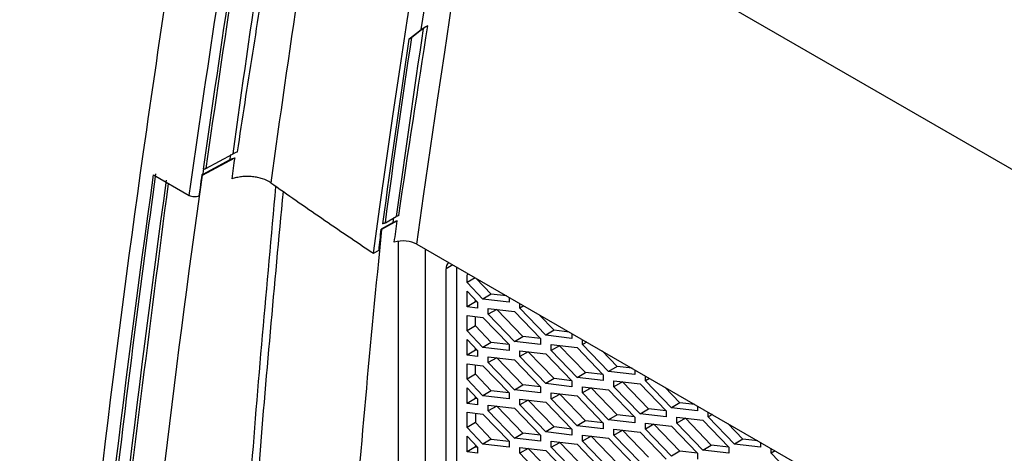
# Model space of a CAD drawing. Header units: millimetres. Extents: x 82 to 1002, y -172 to 1064.
# Tile 152 of 159: x 825 to 858, y 892 to 907. Entities that reach past the tile are written whole.
import ezdxf

# ---------------------------------------------------------------- set-up
doc = ezdxf.new("R2010")
doc.units = ezdxf.units.MM

msp = doc.modelspace()

# ---------------------------------------------------------------- linework, layer by layer
at = {"color": 7, "linetype": 'Continuous', "lineweight": 25}
for p, q in [((839.88, 912.22), (860.049, 900.577)), ((837.66, 906.145), (838.077, 906.471)), ((838.144, 906.5), (837.757, 906.198)), ((830.688, 901.553), (831.78, 902.14)), ((831.621, 902.07), (830.702, 901.576)), ((830.81, 901.778), (831.73, 902.273)), ((829.042, 901.555), (830.248, 900.86)), ((830.688, 901.553), (830.672, 901.563)), ((836.865, 899.941), (837.236, 900.148)), ((837.128, 899.946), (836.725, 899.721)), ((837.267, 900.004), (836.741, 899.711)), ((837.931, 899.216), (857.684, 887.813)), ((836.463, 898.911), (836.653, 899.017)), ((839.269, 898.444), (839.269, 879.027)), ((838.916, 878.823), (838.915, 898.383)), ((839.622, 897.921), (839.622, 898.179)), ((839.893, 898.083), (839.622, 897.921)), ((840.16, 897.362), (839.622, 897.921)), ((840.443, 897.532), (839.936, 898.059)), ((839.622, 897.627), (839.98, 897.255)), ((839.622, 897.098), (839.622, 897.627)), ((840.443, 897.532), (840.16, 897.362)), ((840.951, 897.473), (840.443, 897.532)), ((841.041, 897.421), (841.041, 897.261)), ((839.905, 897.267), (839.622, 897.098)), ((839.98, 897.056), (839.622, 897.098)), ((839.905, 897.267), (839.905, 897.333)), ((839.977, 897.259), (839.905, 897.267)), ((839.98, 897.255), (839.98, 897.056)), ((841.041, 897.261), (840.16, 897.362)), ((841.401, 897.053), (841.401, 897.213)), ((841.541, 897.132), (841.401, 897.053)), ((839.622, 896.804), (840.16, 896.742)), ((839.622, 896.288), (839.622, 896.804)), ((839.905, 896.457), (839.905, 896.771)), ((840.16, 896.742), (841.041, 895.827)), ((840.34, 897.047), (841.221, 896.946)), ((840.34, 896.849), (840.34, 897.047)), ((840.628, 897.013), (840.34, 896.849)), ((841.221, 895.933), (840.34, 896.849)), ((840.628, 897.013), (840.628, 897.014)), ((841.504, 896.103), (840.628, 897.013)), ((841.221, 896.946), (842.102, 896.031)), ((842.282, 896.138), (841.401, 897.053)), ((842.564, 896.307), (842.057, 896.834)), ((839.905, 896.457), (839.622, 896.288)), ((840.443, 895.899), (839.905, 896.457)), ((840.16, 895.729), (839.622, 896.288)), ((841.221, 895.933), (841.504, 896.103)), ((842.098, 896.034), (841.504, 896.103)), ((842.564, 896.307), (842.282, 896.138)), ((843.162, 896.036), (842.282, 896.138)), ((843.072, 896.249), (842.564, 896.307)), ((843.162, 896.196), (843.162, 896.036)), ((839.622, 895.994), (839.98, 895.622)), ((839.622, 895.465), (839.622, 895.994)), ((840.443, 895.899), (840.16, 895.729)), ((841.037, 895.83), (840.443, 895.899)), ((841.041, 895.827), (841.041, 895.628)), ((842.102, 895.832), (841.221, 895.933)), ((842.102, 896.031), (842.102, 895.832)), ((842.462, 895.823), (843.342, 895.721)), ((842.462, 895.624), (842.462, 895.823)), ((842.749, 895.788), (842.462, 895.624)), ((842.749, 895.788), (842.749, 895.79)), ((843.625, 894.878), (842.749, 895.788)), ((843.522, 895.828), (843.522, 895.988)), ((843.662, 895.908), (843.522, 895.828)), ((844.403, 894.913), (843.522, 895.828)), ((839.905, 895.634), (839.622, 895.465)), ((839.98, 895.423), (839.622, 895.465)), ((839.905, 895.634), (839.905, 895.7)), ((839.977, 895.626), (839.905, 895.634)), ((839.98, 895.622), (839.98, 895.423)), ((841.041, 895.628), (840.16, 895.729)), ((840.34, 895.414), (841.221, 895.313)), ((840.34, 895.215), (840.34, 895.414)), ((841.401, 895.619), (842.282, 895.517)), ((841.401, 895.42), (841.401, 895.619)), ((841.689, 895.584), (841.401, 895.42)), ((842.282, 894.505), (841.401, 895.42)), ((841.689, 895.584), (841.689, 895.585)), ((842.564, 894.674), (841.689, 895.584)), ((842.282, 895.517), (843.162, 894.602)), ((843.342, 894.709), (842.462, 895.624)), ((843.342, 895.721), (844.223, 894.806)), ((844.686, 895.083), (844.179, 895.61)), ((839.622, 895.171), (840.16, 895.109)), ((839.622, 894.655), (839.622, 895.171)), ((839.905, 894.824), (839.905, 895.138)), ((840.16, 895.109), (841.041, 894.193)), ((840.628, 895.38), (840.34, 895.215)), ((841.221, 894.3), (840.34, 895.215)), ((840.628, 895.38), (840.628, 895.381)), ((841.504, 894.47), (840.628, 895.38)), ((841.221, 895.313), (842.102, 894.398)), ((844.686, 895.083), (844.403, 894.913)), ((845.193, 895.024), (844.686, 895.083)), ((839.905, 894.824), (839.622, 894.655)), ((840.443, 894.266), (839.905, 894.824)), ((843.342, 894.709), (843.625, 894.878)), ((844.219, 894.81), (843.625, 894.878)), ((844.223, 894.806), (844.223, 894.607)), ((845.283, 894.812), (844.403, 894.913)), ((845.283, 894.972), (845.283, 894.812)), ((845.644, 894.604), (845.644, 894.764)), ((840.16, 894.096), (839.622, 894.655)), ((841.221, 894.3), (841.504, 894.47)), ((842.098, 894.401), (841.504, 894.47)), ((842.564, 894.674), (842.282, 894.505)), ((843.162, 894.403), (842.282, 894.505)), ((843.159, 894.605), (842.564, 894.674)), ((843.162, 894.602), (843.162, 894.403)), ((844.223, 894.607), (843.342, 894.709)), ((844.583, 894.598), (845.464, 894.497)), ((844.583, 894.399), (844.583, 894.598)), ((844.871, 894.564), (844.583, 894.399)), ((844.871, 894.564), (844.871, 894.565)), ((845.746, 893.654), (844.871, 894.564)), ((845.464, 894.497), (846.344, 893.582)), ((845.783, 894.683), (845.644, 894.604)), ((846.524, 893.689), (845.644, 894.604)), ((839.622, 894.361), (839.98, 893.989)), ((839.623, 893.832), (839.622, 894.361)), ((840.443, 894.266), (840.16, 894.096)), ((841.041, 893.995), (840.16, 894.096)), ((841.038, 894.197), (840.443, 894.266)), ((841.041, 894.193), (841.041, 893.995)), ((842.102, 894.199), (841.221, 894.3)), ((842.102, 894.398), (842.102, 894.199)), ((842.462, 894.19), (843.342, 894.088)), ((842.462, 893.991), (842.462, 894.19)), ((842.462, 893.991), (842.75, 894.155)), ((842.75, 894.155), (842.75, 894.157)), ((843.625, 893.245), (842.75, 894.155)), ((843.342, 894.088), (844.223, 893.173)), ((843.522, 894.394), (844.403, 894.292)), ((843.522, 894.195), (843.522, 894.394)), ((843.81, 894.359), (843.522, 894.195)), ((844.403, 893.28), (843.522, 894.195)), ((843.81, 894.359), (843.81, 894.361)), ((844.686, 893.449), (843.81, 894.359)), ((844.403, 894.292), (845.284, 893.377)), ((845.464, 893.484), (844.583, 894.399)), ((846.807, 893.858), (846.3, 894.385)), ((839.905, 894.001), (839.623, 893.832)), ((839.98, 893.79), (839.623, 893.832)), ((839.905, 894.001), (839.905, 894.067)), ((839.977, 893.993), (839.905, 894.001)), ((839.98, 893.989), (839.98, 893.79)), ((840.34, 893.781), (841.221, 893.68)), ((840.34, 893.582), (840.34, 893.781)), ((840.628, 893.747), (840.34, 893.582)), ((840.628, 893.747), (840.628, 893.748)), ((841.504, 892.837), (840.628, 893.747)), ((841.401, 893.986), (842.282, 893.884)), ((841.401, 893.787), (841.401, 893.986)), ((841.689, 893.951), (841.401, 893.787)), ((842.282, 892.872), (841.401, 893.787)), ((841.689, 893.951), (841.689, 893.952)), ((842.564, 893.041), (841.689, 893.951)), ((842.282, 893.884), (843.162, 892.969)), ((843.342, 893.076), (842.462, 893.991)), ((846.807, 893.858), (846.524, 893.689)), ((847.314, 893.799), (846.807, 893.858)), ((847.405, 893.747), (847.405, 893.587)), ((839.623, 893.537), (840.16, 893.475)), ((839.623, 893.022), (839.623, 893.537)), ((839.905, 893.505), (839.905, 893.191)), ((840.16, 893.475), (841.041, 892.56)), ((841.221, 892.667), (840.34, 893.582)), ((841.221, 893.68), (842.102, 892.765)), ((844.686, 893.449), (844.403, 893.28)), ((845.28, 893.381), (844.686, 893.449)), ((845.464, 893.484), (845.746, 893.654)), ((846.344, 893.383), (845.464, 893.484)), ((846.341, 893.585), (845.746, 893.654)), ((846.344, 893.582), (846.344, 893.383)), ((847.405, 893.587), (846.524, 893.689)), ((847.765, 893.379), (847.765, 893.539)), ((847.905, 893.459), (847.765, 893.379)), ((839.905, 893.191), (839.623, 893.022)), ((839.905, 893.191), (840.443, 892.632)), ((843.625, 893.245), (843.342, 893.076)), ((844.219, 893.177), (843.625, 893.245)), ((844.223, 893.173), (844.223, 892.974)), ((845.284, 893.178), (844.403, 893.28)), ((845.284, 893.377), (845.284, 893.178)), ((845.644, 893.169), (846.524, 893.068)), ((845.644, 892.971), (845.644, 893.169)), ((845.931, 893.135), (845.644, 892.971)), ((845.931, 893.135), (845.931, 893.136)), ((846.807, 892.225), (845.931, 893.135)), ((846.704, 893.374), (847.585, 893.272)), ((846.704, 893.175), (846.704, 893.374)), ((846.992, 893.339), (846.704, 893.175)), ((847.585, 892.26), (846.704, 893.175)), ((846.992, 893.339), (846.992, 893.341)), ((847.868, 892.429), (846.992, 893.339)), ((847.585, 893.272), (848.465, 892.357)), ((848.646, 892.464), (847.765, 893.379)), ((848.928, 892.633), (848.421, 893.16)), ((840.16, 892.463), (839.623, 893.022)), ((841.221, 892.667), (841.504, 892.837)), ((842.098, 892.768), (841.504, 892.837)), ((842.102, 892.765), (842.102, 892.566)), ((842.564, 893.041), (842.282, 892.872)), ((843.162, 892.77), (842.282, 892.872)), ((843.159, 892.972), (842.564, 893.041)), ((843.162, 892.969), (843.162, 892.77)), ((844.223, 892.974), (843.342, 893.076)), ((843.522, 892.761), (844.403, 892.659)), ((843.522, 892.562), (843.522, 892.761)), ((844.583, 892.965), (845.464, 892.864)), ((844.583, 892.766), (844.583, 892.965)), ((844.583, 892.766), (844.871, 892.931)), ((845.464, 891.851), (844.583, 892.766)), ((844.871, 892.931), (844.871, 892.932)), ((845.746, 892.021), (844.871, 892.931)), ((845.464, 892.864), (846.344, 891.949)), ((846.524, 892.055), (845.644, 892.971)), ((846.524, 893.068), (847.405, 892.153)), ((839.623, 892.728), (839.98, 892.356)), ((839.623, 892.198), (839.623, 892.728)), ((839.905, 892.434), (839.905, 892.368)), ((840.443, 892.632), (840.16, 892.463)), ((841.041, 892.361), (840.16, 892.463)), ((840.443, 892.632), (841.038, 892.564)), ((841.041, 892.56), (841.041, 892.361)), ((842.102, 892.566), (841.221, 892.667)), ((842.462, 892.557), (843.342, 892.455)), ((842.462, 892.358), (842.462, 892.557)), ((842.462, 892.358), (842.75, 892.522)), ((842.75, 892.522), (842.75, 892.524)), ((843.625, 891.612), (842.75, 892.522)), ((843.342, 892.455), (844.223, 891.54)), ((843.81, 892.726), (843.522, 892.562)), ((844.403, 891.647), (843.522, 892.562)), ((843.81, 892.726), (843.81, 892.728)), ((844.686, 891.816), (843.81, 892.726)), ((844.403, 892.659), (845.284, 891.744)), ((847.585, 892.26), (847.868, 892.429)), ((848.462, 892.361), (847.868, 892.429)), ((848.928, 892.633), (848.646, 892.464)), ((849.526, 892.362), (848.646, 892.464)), ((849.436, 892.575), (848.928, 892.633)), ((849.526, 892.523), (849.526, 892.362)), ((839.905, 892.368), (839.623, 892.198)), ((839.98, 892.157), (839.623, 892.198)), ((839.905, 892.368), (839.977, 892.36)), ((839.98, 892.356), (839.98, 892.157)), ((841.401, 892.352), (842.282, 892.251)), ((841.401, 892.153), (841.401, 892.352)), ((841.689, 892.318), (841.401, 892.153)), ((842.282, 891.238), (841.401, 892.153)), ((841.689, 892.319), (841.689, 892.318)), ((841.689, 892.318), (842.565, 891.408)), ((842.282, 892.251), (843.162, 891.336)), ((843.342, 891.443), (842.462, 892.358)), ((846.807, 892.225), (846.524, 892.055)), ((847.401, 892.156), (846.807, 892.225)), ((847.405, 892.153), (847.405, 891.954)), ((848.465, 892.158), (847.585, 892.26)), ((848.465, 892.357), (848.465, 892.158)), ((849.886, 892.154), (849.886, 892.315)), ((850.026, 892.234), (849.886, 892.154)), ((850.767, 891.239), (849.886, 892.154))]:
    msp.add_line(p, q, dxfattribs=at)
at = {"color": 8, "linetype": 'Continuous', "lineweight": 25}
for p, q in [((837.305, 878.414), (837.305, 899.315)), ((838.208, 899.056), (838.209, 878.414)), ((839.145, 898.516), (838.915, 898.383)), ((839.675, 898.209), (839.622, 898.179))]:
    msp.add_line(p, q, dxfattribs=at)
at = {"color": 7, "linetype": 'Continuous', "lineweight": 25, "flags": 128}
for points in [[(837.931, 899.216), (838.158, 900.836), (838.39, 902.457), (838.626, 904.08), (838.868, 905.705), (839.114, 907.331), (839.364, 908.959), (839.62, 910.589), (839.88, 912.22)], [(838.077, 906.471), (838.183, 907.166), (838.289, 907.862), (838.396, 908.558), (838.504, 909.254), (838.613, 909.95), (838.723, 910.647), (838.833, 911.344), (838.945, 912.042)], [(836.463, 898.911), (836.682, 900.478), (836.906, 902.047), (837.134, 903.617), (837.366, 905.189), (837.603, 906.763), (837.844, 908.338), (838.09, 909.914), (838.34, 911.493)], [(837.128, 899.946), (837.131, 899.968), (837.134, 899.989), (837.137, 900.011), (837.14, 900.033), (837.143, 900.055), (837.146, 900.077), (837.149, 900.099), (837.152, 900.12)], [(836.725, 899.721), (836.734, 899.715), (836.741, 899.711)]]:
    msp.add_lwpolyline(points, dxfattribs=at)
at = {"color": 7, "linetype": 'Continuous', "lineweight": 25}
msp.add_arc((839.175, 898.406), 0.261, 132.2397, 185.0279, dxfattribs=at)
msp.add_ellipse((837.479, 898.965), major_axis=(0.639, -0.009), ratio=0.567125, start_param=0.793824, end_param=2.090025, dxfattribs=at)
for points in [[(834.978, 914.51), (834.265, 910.085), (833.604, 905.678), (832.997, 901.292)], [(830.531, 914.331), (829.868, 910.319), (829.255, 906.318), (828.693, 902.333)], [(830.248, 900.86), (830.83, 905.017), (831.468, 909.194), (832.161, 913.39)], [(831.73, 902.273), (832.027, 904.462), (832.34, 906.656), (832.67, 908.857)], [(831.645, 908.104), (831.323, 905.98), (831.014, 903.861), (830.718, 901.747)], [(831.745, 908.156), (831.419, 906.026), (831.107, 903.9), (830.81, 901.778)], [(838.144, 906.5), (837.826, 904.377), (837.524, 902.259), (837.236, 900.148)], [(837.321, 900.187), (837.633, 902.318), (837.962, 904.454), (838.296, 906.594)], [(838.077, 906.471), (838.14, 906.52), (838.214, 906.562), (838.296, 906.594)], [(837.66, 906.145), (837.349, 904.061), (837.053, 901.981), (836.771, 899.908)], [(836.865, 899.941), (837.147, 902.021), (837.445, 904.107), (837.757, 906.198)], [(831.621, 902.07), (831.629, 902.129), (831.637, 902.187), (831.645, 902.245)], [(831.621, 902.07), (831.67, 902.097), (831.723, 902.12), (831.78, 902.14)], [(831.78, 902.14), (831.746, 901.9), (831.713, 901.66), (831.68, 901.42)], [(830.726, 901.751), (830.718, 901.693), (830.71, 901.635), (830.702, 901.576)], [(824.947, 858.077), (825.275, 865.166), (826.286, 879.501), (828.005, 894.151), (829.042, 901.555)], [(830.702, 901.576), (830.692, 901.571), (830.682, 901.567), (830.672, 901.563)], [(825.473, 857.983), (826.101, 872.115), (827.44, 886.615), (829.481, 901.379)], [(837.267, 900.004), (837.216, 899.988), (837.169, 899.969), (837.128, 899.946)], [(837.167, 899.284), (837.2, 899.524), (837.234, 899.764), (837.267, 900.004)], [(836.653, 899.017), (836.677, 899.252), (836.701, 899.486), (836.725, 899.721)]]:
    msp.add_open_spline(points, degree=3, dxfattribs=at)
for points, knots in [([(831.874, 902.337), (832.04, 903.446), (832.214, 904.557), (832.565, 906.78), (832.743, 907.893), (832.92, 909.006)], [0, 0, 0, 0, 0.5, 0.5, 1, 1, 1, 1]), ([(838.296, 906.594), (838.28, 906.586), (838.25, 906.571), (838.213, 906.549), (838.185, 906.53), (838.165, 906.516), (838.152, 906.506), (838.146, 906.502), (838.144, 906.5)], [0, 0, 0, 0, 0.294486, 0.534844, 0.72352, 0.862791, 0.954517, 1, 1, 1, 1]), ([(837.757, 906.198), (837.75, 906.193), (837.725, 906.174), (837.691, 906.157), (837.664, 906.147), (837.66, 906.145)], [0, 0, 0, 0, 0.241136, 0.901217, 1, 1, 1, 1]), ([(828.693, 902.333), (827.638, 894.863), (826.761, 887.446), (825.369, 872.762), (824.854, 865.494), (824.522, 858.322)], [0, 0, 0, 0, 0.5, 0.5, 1, 1, 1, 1]), ([(831.874, 902.337), (831.857, 902.331), (831.823, 902.318), (831.776, 902.297), (831.746, 902.281), (831.73, 902.273)], [0, 0, 0, 0, 0.33095, 0.663884, 1, 1, 1, 1]), ([(830.718, 901.747), (830.729, 901.749), (830.75, 901.754), (830.781, 901.764), (830.8, 901.774), (830.81, 901.778)], [0, 0, 0, 0, 0.303708, 0.639554, 1, 1, 1, 1]), ([(829.112, 901.593), (828.601, 897.898), (828.134, 894.222), (827.289, 886.903), (826.911, 883.262), (826.242, 876.02), (825.952, 872.418), (825.461, 865.258), (825.26, 861.7), (825.104, 858.164)], [0, 0, 0, 0, 0.25, 0.25, 0.5, 0.5, 0.75, 0.75, 1, 1, 1, 1]), ([(826.516, 822.037), (825.967, 834.607), (826.041, 847.573), (827.435, 874.134), (828.754, 887.728), (830.688, 901.553)], [0, 0, 0, 0, 0.5, 0.5, 1, 1, 1, 1]), ([(830.672, 901.563), (830.652, 901.417), (830.631, 901.271), (830.611, 901.125), (830.598, 901.031), (830.585, 900.937), (830.572, 900.842)], [0, 0, 0, 0, 0.001, 0.001, 0.001, 0.001646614, 0.001646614, 0.001646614, 0.001646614]), ([(832.997, 901.292), (832.919, 901.347), (832.826, 901.392), (832.666, 901.445), (832.611, 901.46), (832.497, 901.483), (832.437, 901.492), (832.317, 901.504), (832.256, 901.506), (832.135, 901.505), (832.074, 901.502), (831.955, 901.488), (831.898, 901.479), (831.785, 901.454), (831.731, 901.438), (831.68, 901.42)], [0, 0, 0, 0, 0.25, 0.25, 0.375, 0.375, 0.5, 0.5, 0.625, 0.625, 0.75, 0.75, 0.875, 0.875, 1, 1, 1, 1]), ([(825.548, 858.025), (825.805, 862.76), (826.321, 872.231), (827.655, 886.66), (828.917, 896.415), (829.545, 901.265)], [0, 0, 0, 0, 0.3345408, 0.6690815, 1, 1, 1, 1]), ([(831.675, 880.399), (831.864, 883.966), (832.226, 890.826), (832.866, 897.816), (833.174, 901.17)], [0, 0, 0, 0, 0.520168, 1, 1, 1, 1]), ([(832.997, 901.292), (833.566, 900.891), (834.138, 900.492), (835.294, 899.698), (835.876, 899.304), (836.463, 898.911)], [0, 0, 0, 0, 0.5, 0.5, 1, 1, 1, 1]), ([(830.572, 900.842), (830.524, 900.823), (830.464, 900.814), (830.347, 900.82), (830.29, 900.835), (830.248, 900.86)], [0, 0, 0, 0, 0.5, 0.5, 1, 1, 1, 1]), ([(831.836, 879.339), (832.057, 883.386), (832.448, 890.541), (833.128, 897.832), (833.424, 900.999)], [0, 0, 0, 0, 0.56568, 1, 1, 1, 1]), ([(837.32, 900.187), (837.306, 900.181), (837.276, 900.169), (837.25, 900.155), (837.236, 900.148)], [0, 0, 0, 0, 0.497362, 1, 1, 1, 1]), ([(836.865, 899.941), (836.858, 899.937), (836.844, 899.93), (836.821, 899.921), (836.797, 899.913), (836.779, 899.909), (836.771, 899.908)], [0, 0, 0, 0, 0.257965, 0.508537, 0.754799, 1, 1, 1, 1]), ([(836.741, 899.711), (836.349, 895.893), (836.009, 892.098), (835.435, 884.557), (835.199, 880.812), (835.014, 877.092)], [0, 0, 0, 0, 0.5, 0.5, 1, 1, 1, 1])]:
    msp.add_open_spline(points, degree=3, knots=knots, dxfattribs=at)

doc.saveas('drawing.dxf')
